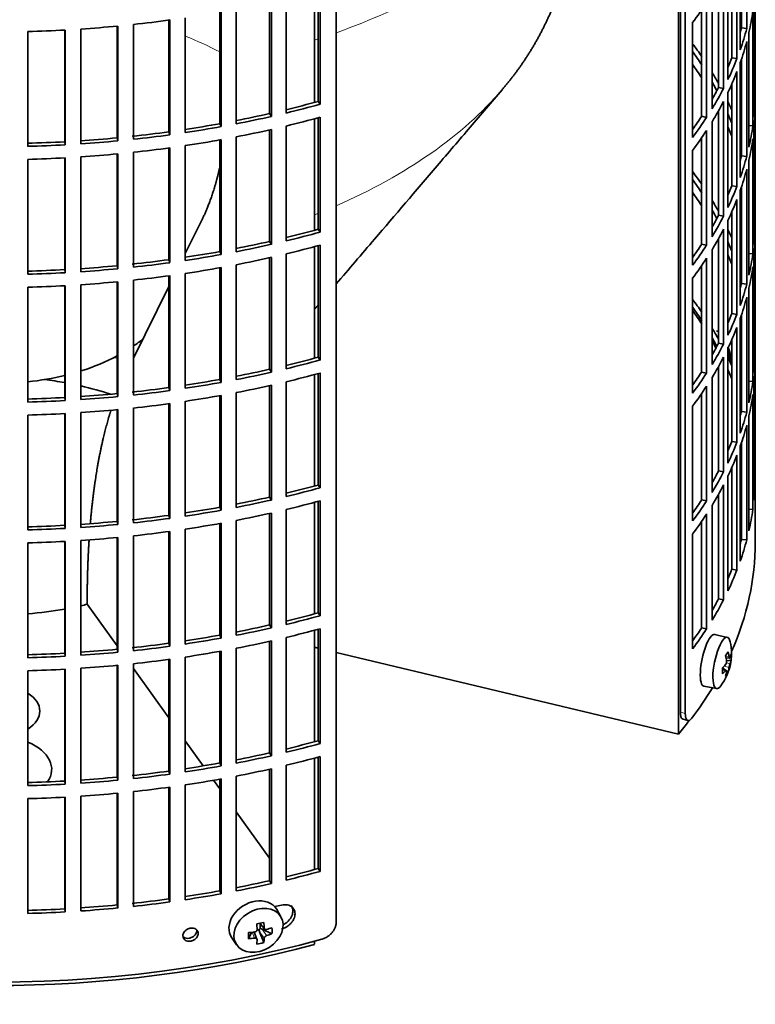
# Model space of a CAD drawing. Header units: millimetres. Extents: x 443 to 1328, y -1093 to 1340.
# Tile 4 of 28: x 1183 to 1322, y -1029 to -844. Entities that reach past the tile are written whole.
import ezdxf

# ---------------------------------------------------------------- set-up
doc = ezdxf.new("R2010")
doc.units = ezdxf.units.MM
for name, color, linetype in [('M5X8_UNI7687', 7, 'Continuous'), ('VSI184-254_GIUNT', 7, 'Continuous'), ('VSI344-454_FILTR', 7, 'Continuous'), ('VSI344-454_SUPPO', 7, 'Continuous')]:
    doc.layers.add(name, color=color, linetype=linetype)

# ---------------------------------------------------------------- blocks, each defined once
blk = doc.blocks.new('SE4')
at = {"layer": 'M5X8_UNI7687', "color": 7, "linetype": 'Continuous', "lineweight": 35}
for p, q in [((1316.35, -959.88), (1314.02, -959.32)), ((1316.11, -963.73), (1316.79, -963.79)), ((1317.06, -964.2), (1316.2, -964.28)), ((1315.99, -966.04), (1315.47, -965.64)), ((1316.17, -966.1), (1315.48, -965.86)), ((1316.5, -966.43), (1316.19, -966.19)), ((1311.96, -969.1), (1314.32, -969.53)), ((1232.3, -1012.56), (1231.51, -1011.17)), ((1228.23, -1013.75), (1229.23, -1014.83)), ((1228.36, -1013.89), (1228.36, -1014.74)), ((1223.05, -1016.5), (1223.96, -1017.81)), ((1226.21, -1016.65), (1226.74, -1015.47)), ((1227.79, -1016.74), (1227.24, -1015.4)), ((1228.19, -1014.93), (1227.76, -1015.02)), ((1229.06, -1017.39), (1228.29, -1015.38)), ((1230.6, -1015.73), (1228.76, -1014.87))]:
    blk.add_line(p, q, dxfattribs=at)
at = {"layer": 'M5X8_UNI7687', "color": 4, "linetype": 'Continuous', "lineweight": 9}
for p, q in [((1316.06, -963.51), (1316.7, -963.57)), ((1316.04, -966.17), (1315.48, -965.98)), ((1316.7, -965.54), (1315.75, -965.32)), ((1316.18, -964.7), (1316.87, -964.86)), ((1228.33, -1013.73), (1229.14, -1014.6)), ((1227.34, -1016.55), (1226.89, -1015.45)), ((1229.14, -1016.58), (1228.29, -1015.38)), ((1228.76, -1014.87), (1229.61, -1016.07))]:
    blk.add_line(p, q, dxfattribs=at)
at = {"layer": 'M5X8_UNI7687', "color": 7, "linetype": 'Continuous', "lineweight": 35}
for centre, start, end in [((1307.15, -908.76), 0.9618, 21.1703), ((1307.15, -962.98), 323.0972, 13.1681)]:
    blk.add_arc(centre, 10, start, end, dxfattribs=at)
for centre, major_axis, ratio, start_param, end_param in [((1315.33, -907.04), (1.01, -4.83), 0.279258, 2.875662, 3.13351), ((1315.33, -907.04), (1.01, -4.83), 0.279258, 1.309438, 1.74625), ((1312.98, -964.21), (1.03, 4.89), 0.279258, 0, 3.149676), ((1315.33, -964.7), (-1.01, -4.83), 0.279258, 2.602715, 6.283185), ((1312.98, -964.21), (1.03, 4.89), 0.279258, 6.275102, 6.283185), ((1309.23, -965.92), (7.56, 5.34), 0.305094, -0.70884, -0.559147), ((1307.11, -963.07), (9.07, -4.21), 0.788675, 0.472009, 0.586568), ((1307.22, -962.9), (7.78, -6.28), 0.739997, 0.659835, 0.774395), ((1307.16, -963.11), (9.95, 0.98), 0.550814, -0.283422, -0.168863), ((1307.16, -962.86), (9.95, -1.02), 0.599492, 6.115611, 6.23017), ((1308.18, -965.08), (8.32, 4.07), 0.785719, 5.841156, 5.990848), ((1307.16, -963.11), (9.95, 0.98), 0.550814, -0.64024, -0.525681), ((1310.27, -961.76), (3.38, -8.62), 0.459156, 0.788486, 0.938178), ((1307.16, -962.86), (9.95, -1.02), 0.599492, -0.524392, -0.409833), ((1307.22, -962.9), (7.78, -6.28), 0.739997, 0.303018, 0.417577), ((1309.23, -960.92), (6.53, -6.56), 0.631658, 0.068863, 0.218555), ((1307.11, -963.07), (9.07, -4.21), 0.788675, 0.115191, 0.22975), ((1315.33, -964.7), (-1.01, -4.83), 0.279258, 0, 0.538878), ((1227.21, -1013.72), (4.23, 2.67), 0.767256, 0, 3.174849), ((1227.21, -1013.72), (4.23, 2.67), 0.767256, 6.249929, 6.283185), ((1225.84, -1014.06), (9.07, 1.85), 0.019763, -1.362564, -1.212872), ((1225.24, -1010.34), (1.53, -9.88), 0.211325, 1.060011, 1.174571), ((1224.95, -1010.4), (2.6, -9.66), 0.345066, 1.029371, 1.14393), ((1225.09, -1010.49), (9.99, 0.35), 0.508283, -1.119427, -1.004868), ((1222.97, -1012.16), (5.99, -7.06), 0.675161, 0.597011, 0.746703), ((1228.72, -1010.95), (-1.49, -9.14), 0.222064, -1.011937, -0.862245), ((1225.09, -1010.49), (9.99, 0.35), 0.508283, 4.80694, 4.9215), ((1228.6, -1015.05), (-0.426, -0.263), 0.771805, 4.793187, 5.319985), ((1228.77, -1015.29), (-0.389, 0.866), 0.498877, 0.936528, 1.454729), ((1228.77, -1015.29), (-0.787, 0.46), 0.398513, 4.948942, 5.467143), ((1225.09, -1010.24), (9.99, -0.39), 0.642024, -1.076849, -0.96229), ((1225.09, -1010.24), (9.99, -0.39), 0.642024, 4.849519, 4.964078), ((1225.24, -1010.34), (1.53, -9.88), 0.211325, 0.703193, 0.817753), ((1225.84, -1009.06), (8.01, -4.64), 0.916989, 5.413008, 5.5627), ((1224.95, -1010.4), (2.6, -9.66), 0.345066, 0.672553, 0.787113)]:
    blk.add_ellipse(centre, major_axis=major_axis, ratio=ratio, start_param=start_param, end_param=end_param, dxfattribs=at)
blk.add_ellipse((1228.07, -1015.08), major_axis=(-4.17, -2.63), ratio=0.767256, dxfattribs=at)
for points in [[(1316.04, -965.01), (1316.05, -965), (1316.06, -964.98), (1316.09, -964.95), (1316.1, -964.92), (1316.12, -964.88), (1316.14, -964.84), (1316.16, -964.8), (1316.17, -964.75), (1316.18, -964.71), (1316.2, -964.66), (1316.2, -964.61), (1316.21, -964.56), (1316.22, -964.51), (1316.22, -964.47), (1316.22, -964.42), (1316.22, -964.38), (1316.21, -964.35), (1316.21, -964.34)], [(1316.7, -963.57), (1316.7, -963.58), (1316.7, -963.61), (1316.71, -963.64), (1316.72, -963.67), (1316.73, -963.7), (1316.74, -963.73), (1316.75, -963.75), (1316.76, -963.76), (1316.77, -963.78), (1316.78, -963.78), (1316.8, -963.79), (1316.81, -963.78), (1316.82, -963.78), (1316.83, -963.76), (1316.84, -963.75), (1316.86, -963.73), (1316.86, -963.71), (1316.87, -963.7)], [(1316.21, -966.31), (1316.21, -966.29), (1316.22, -966.27), (1316.22, -966.24), (1316.22, -966.21), (1316.22, -966.18), (1316.21, -966.16), (1316.2, -966.14), (1316.2, -966.12), (1316.18, -966.11), (1316.17, -966.1), (1316.16, -966.1), (1316.14, -966.1), (1316.12, -966.1), (1316.1, -966.11), (1316.09, -966.13), (1316.06, -966.15), (1316.05, -966.16), (1316.04, -966.17)], [(1316.87, -964.86), (1316.86, -964.87), (1316.86, -964.89), (1316.84, -964.93), (1316.83, -964.96), (1316.82, -965), (1316.81, -965.04), (1316.8, -965.08), (1316.78, -965.13), (1316.77, -965.18), (1316.76, -965.23), (1316.75, -965.27), (1316.74, -965.32), (1316.73, -965.37), (1316.72, -965.41), (1316.71, -965.45), (1316.7, -965.5), (1316.7, -965.52), (1316.7, -965.54)], [(1229.14, -1014.6), (1229.14, -1014.62), (1229.15, -1014.65), (1229.16, -1014.69), (1229.17, -1014.73), (1229.19, -1014.76), (1229.21, -1014.79), (1229.23, -1014.82), (1229.26, -1014.85), (1229.29, -1014.88), (1229.33, -1014.9), (1229.36, -1014.91), (1229.4, -1014.92), (1229.44, -1014.93), (1229.48, -1014.93), (1229.52, -1014.93), (1229.56, -1014.92), (1229.6, -1014.92), (1229.61, -1014.91)], [(1227.34, -1015.39), (1227.36, -1015.39), (1227.39, -1015.38), (1227.44, -1015.37), (1227.48, -1015.35), (1227.52, -1015.33), (1227.57, -1015.31), (1227.61, -1015.28), (1227.64, -1015.25), (1227.68, -1015.21), (1227.71, -1015.18), (1227.74, -1015.14), (1227.76, -1015.1), (1227.78, -1015.06), (1227.79, -1015.02), (1227.8, -1014.97), (1227.81, -1014.93), (1227.81, -1014.9), (1227.81, -1014.88)], [(1229.61, -1016.07), (1229.6, -1016.08), (1229.56, -1016.09), (1229.52, -1016.11), (1229.48, -1016.13), (1229.44, -1016.15), (1229.4, -1016.18), (1229.36, -1016.21), (1229.33, -1016.24), (1229.29, -1016.28), (1229.26, -1016.31), (1229.23, -1016.35), (1229.21, -1016.39), (1229.19, -1016.43), (1229.17, -1016.46), (1229.16, -1016.5), (1229.15, -1016.54), (1229.14, -1016.56), (1229.14, -1016.58)], [(1227.81, -1016.86), (1227.81, -1016.84), (1227.81, -1016.82), (1227.8, -1016.78), (1227.79, -1016.75), (1227.78, -1016.72), (1227.76, -1016.69), (1227.74, -1016.66), (1227.71, -1016.64), (1227.68, -1016.61), (1227.64, -1016.59), (1227.61, -1016.58), (1227.57, -1016.56), (1227.52, -1016.55), (1227.48, -1016.55), (1227.44, -1016.54), (1227.39, -1016.54), (1227.36, -1016.55), (1227.34, -1016.55)]]:
    blk.add_open_spline(points, degree=3, dxfattribs=at)
at = {"layer": 'VSI184-254_GIUNT', "color": 7, "linetype": 'Continuous', "lineweight": 35}
for start_param, end_param in [(-3.841652, -3.755961), (-4.214307, -3.970564), (1.760279, 1.971151)]:
    blk.add_ellipse((1178.13, -892.19), major_axis=(-34.5, 0), ratio=0.57735, start_param=start_param, end_param=end_param, dxfattribs=at)
at = {"layer": 'VSI344-454_FILTR', "color": 7, "linetype": 'Continuous', "lineweight": 35}
for p, q in [((1321.63, -934.64), (1321.63, -701.94)), ((1242.72, -1013.53), (1242.72, -792.26)), ((1308.45, -974.23), (1308.45, -799.16)), ((1307.54, -973.99), (1307.54, -802.55)), ((1320.02, -845.17), (1320.02, -823.53)), ((1319.03, -845.07), (1319.03, -826.84)), ((1318.8, -849.17), (1318.8, -827.53)), ((1318.18, -850.85), (1318.18, -829.22)), ((1317.21, -850.71), (1317.21, -831.56)), ((1316.48, -854.79), (1316.48, -833.16)), ((1314.7, -856.27), (1314.7, -836.58)), ((1315.65, -856.45), (1315.65, -834.81)), ((1321.62, -857.74), (1321.62, -836.1)), ((1239.29, -858.92), (1239.29, -837.93)), ((1239.69, -859.45), (1239.69, -837.81)), ((1230.16, -861.21), (1230.16, -840.19)), ((1230.5, -861.75), (1230.5, -840.11)), ((1233.27, -861.1), (1233.27, -839.47)), ((1312.46, -861.93), (1312.46, -840.29)), ((1313.48, -860.31), (1313.48, -838.67)), ((1321.38, -861.79), (1321.38, -840.16)), ((1220.78, -863.12), (1220.78, -842.08)), ((1221.05, -863.67), (1221.05, -842.03)), ((1223.89, -863.14), (1223.89, -841.5)), ((1311.53, -861.71), (1311.53, -841.68)), ((1321.17, -863.51), (1321.17, -841.87)), ((1211.19, -864.64), (1211.19, -843.6)), ((1211.4, -865.21), (1211.4, -843.57)), ((1214.29, -864.79), (1214.29, -843.15)), ((1184.63, -867.38), (1184.63, -845.74)), ((1191.58, -866.52), (1191.58, -845.46)), ((1191.65, -867.1), (1191.65, -845.46)), ((1194.61, -866.92), (1194.61, -845.28)), ((1201.44, -865.78), (1201.44, -844.73)), ((1201.58, -866.35), (1201.58, -844.71)), ((1204.52, -866.05), (1204.52, -844.41)), ((1309.82, -865.7), (1309.82, -844.06)), ((1319.03, -845.07), (1320.02, -845.17)), ((1320.02, -869.26), (1320.02, -847.62)), ((1320.43, -867.55), (1320.43, -845.91)), ((1317.21, -850.71), (1318.18, -850.85)), ((1319.03, -869.16), (1319.03, -850.93)), ((1318.8, -873.26), (1318.8, -851.62)), ((1318.18, -874.94), (1318.18, -853.3)), ((1314.7, -856.27), (1315.65, -856.45)), ((1317.21, -874.8), (1317.21, -855.65)), ((1316.48, -878.88), (1316.48, -857.24)), ((1321.38, -857.73), (1321.62, -857.74)), ((1239.29, -858.92), (1239.69, -859.45)), ((1314.7, -880.36), (1314.7, -860.67)), ((1315.65, -880.54), (1315.65, -858.9)), ((1321.62, -881.82), (1321.62, -860.18)), ((1230.16, -861.21), (1230.5, -861.75)), ((1239.29, -883.01), (1239.29, -862.01)), ((1239.69, -883.54), (1239.69, -861.9)), ((1311.53, -861.71), (1312.46, -861.93)), ((1220.78, -863.12), (1221.05, -863.67)), ((1230.16, -885.29), (1230.16, -864.28)), ((1230.5, -885.84), (1230.5, -864.2)), ((1233.27, -885.19), (1233.27, -863.55)), ((1312.46, -886.02), (1312.46, -864.38)), ((1313.48, -884.4), (1313.48, -862.76)), ((1320.43, -863.47), (1321.17, -863.51)), ((1321.38, -885.88), (1321.38, -864.24)), ((1201.44, -865.78), (1201.58, -866.35)), ((1211.19, -864.64), (1211.4, -865.21)), ((1220.78, -887.2), (1220.78, -866.17)), ((1221.05, -887.76), (1221.05, -866.12)), ((1223.89, -887.22), (1223.89, -865.59)), ((1311.53, -885.8), (1311.53, -865.77)), ((1321.17, -887.6), (1321.17, -865.96)), ((1191.58, -866.52), (1191.65, -867.1)), ((1211.19, -888.73), (1211.19, -867.68)), ((1211.4, -889.29), (1211.4, -867.66)), ((1214.29, -888.88), (1214.29, -867.24)), ((1184.63, -891.47), (1184.63, -869.83)), ((1191.58, -890.61), (1191.58, -869.55)), ((1191.65, -891.18), (1191.65, -869.54)), ((1194.61, -891), (1194.61, -869.36)), ((1201.44, -889.86), (1201.44, -868.81)), ((1201.58, -890.44), (1201.58, -868.8)), ((1204.52, -890.14), (1204.52, -868.5)), ((1309.82, -889.78), (1309.82, -868.15)), ((1319.03, -869.16), (1320.02, -869.26)), ((1320.02, -893.34), (1320.02, -871.71)), ((1320.43, -891.64), (1320.43, -870)), ((1317.21, -874.8), (1318.18, -874.94)), ((1319.03, -893.24), (1319.03, -875.01)), ((1318.18, -899.03), (1318.18, -877.39)), ((1318.8, -897.34), (1318.8, -875.7)), ((1314.7, -880.36), (1315.65, -880.54)), ((1317.21, -898.89), (1317.21, -879.74)), ((1316.48, -902.97), (1316.48, -881.33)), ((1321.38, -881.82), (1321.62, -881.82)), ((1239.29, -883.01), (1239.69, -883.54)), ((1314.7, -904.45), (1314.7, -884.76)), ((1315.65, -904.62), (1315.65, -882.99)), ((1321.62, -905.91), (1321.62, -884.27)), ((1230.16, -885.29), (1230.5, -885.84)), ((1239.29, -907.1), (1239.29, -886.1)), ((1239.69, -907.63), (1239.69, -885.99)), ((1311.53, -885.8), (1312.46, -886.02)), ((1220.78, -887.2), (1221.05, -887.76)), ((1230.16, -909.38), (1230.16, -888.36)), ((1230.5, -909.92), (1230.5, -888.29)), ((1233.27, -909.28), (1233.27, -887.64)), ((1312.46, -910.1), (1312.46, -888.47)), ((1313.48, -908.49), (1313.48, -886.85)), ((1320.43, -887.55), (1321.17, -887.6)), ((1321.38, -909.97), (1321.38, -888.33)), ((1201.44, -889.86), (1201.58, -890.44)), ((1211.19, -888.73), (1211.4, -889.29)), ((1220.78, -911.29), (1220.78, -890.26)), ((1221.05, -911.84), (1221.05, -890.21)), ((1223.89, -911.31), (1223.89, -889.67)), ((1311.53, -909.89), (1311.53, -889.85)), ((1321.17, -911.69), (1321.17, -890.05)), ((1191.58, -890.61), (1191.65, -891.18)), ((1211.19, -912.81), (1211.19, -891.77)), ((1211.4, -913.38), (1211.4, -891.74)), ((1214.29, -912.96), (1214.29, -891.33)), ((1309.82, -913.87), (1309.82, -892.23)), ((1184.63, -915.55), (1184.63, -893.91)), ((1191.58, -914.69), (1191.58, -893.64)), ((1191.65, -915.27), (1191.65, -893.63)), ((1194.61, -915.09), (1194.61, -893.45)), ((1201.44, -913.95), (1201.44, -892.9)), ((1201.58, -914.52), (1201.58, -892.89)), ((1204.52, -914.22), (1204.52, -892.59)), ((1319.03, -893.24), (1320.02, -893.34)), ((1320.43, -915.72), (1320.43, -894.09)), ((1320.02, -917.43), (1320.02, -895.79)), ((1317.21, -898.89), (1318.18, -899.03)), ((1319.03, -917.33), (1319.03, -899.1)), ((1318.18, -923.11), (1318.18, -901.48)), ((1318.8, -921.43), (1318.8, -899.79)), ((1314.7, -904.45), (1315.65, -904.62)), ((1317.21, -922.97), (1317.21, -903.82)), ((1315.65, -928.71), (1315.65, -907.07)), ((1316.48, -927.05), (1316.48, -905.42)), ((1321.38, -905.9), (1321.62, -905.91)), ((1239.29, -907.1), (1239.69, -907.63)), ((1314.7, -928.53), (1314.7, -908.84)), ((1321.62, -930), (1321.62, -908.36)), ((1230.16, -909.38), (1230.5, -909.92)), ((1239.29, -931.18), (1239.29, -910.19)), ((1239.69, -931.71), (1239.69, -910.07)), ((1311.53, -909.89), (1312.46, -910.1)), ((1220.78, -911.29), (1221.05, -911.84)), ((1230.16, -933.47), (1230.16, -912.45)), ((1230.5, -934.01), (1230.5, -912.37)), ((1233.27, -933.36), (1233.27, -911.73)), ((1312.46, -934.19), (1312.46, -912.55)), ((1313.48, -932.57), (1313.48, -910.93)), ((1320.43, -911.64), (1321.17, -911.69)), ((1321.38, -934.05), (1321.38, -912.42)), ((1201.44, -913.95), (1201.58, -914.52)), ((1211.19, -912.81), (1211.4, -913.38)), ((1220.78, -935.38), (1220.78, -914.34)), ((1221.05, -935.93), (1221.05, -914.29)), ((1223.89, -935.4), (1223.89, -913.76)), ((1311.53, -933.97), (1311.53, -913.94)), ((1321.17, -935.77), (1321.17, -914.13)), ((1191.58, -914.69), (1191.65, -915.27)), ((1211.19, -936.9), (1211.19, -915.86)), ((1211.4, -937.47), (1211.4, -915.83)), ((1214.29, -937.05), (1214.29, -915.41)), ((1309.82, -937.96), (1309.82, -916.32)), ((1184.63, -939.64), (1184.63, -918)), ((1191.58, -938.78), (1191.58, -917.72)), ((1191.65, -939.36), (1191.65, -917.72)), ((1194.61, -939.18), (1194.61, -917.54)), ((1201.44, -938.04), (1201.44, -916.99)), ((1201.58, -938.61), (1201.58, -916.97)), ((1204.52, -938.31), (1204.52, -916.67)), ((1319.03, -917.33), (1320.02, -917.43)), ((1320.43, -939.81), (1320.43, -918.17)), ((1320.02, -941.52), (1320.02, -919.88)), ((1317.21, -922.97), (1318.18, -923.11)), ((1319.03, -941.42), (1319.03, -923.19)), ((1318.18, -947.2), (1318.18, -925.56)), ((1318.8, -945.52), (1318.8, -923.88)), ((1314.7, -928.53), (1315.65, -928.71)), ((1317.21, -947.06), (1317.21, -927.91)), ((1239.29, -931.18), (1239.69, -931.71)), ((1315.65, -952.8), (1315.65, -931.16)), ((1316.48, -951.14), (1316.48, -929.5)), ((1321.38, -929.99), (1321.62, -930)), ((1314.7, -952.62), (1314.7, -932.93)), ((1230.16, -933.47), (1230.5, -934.01)), ((1239.29, -955.27), (1239.29, -934.27)), ((1239.69, -955.8), (1239.69, -934.16)), ((1311.53, -933.97), (1312.46, -934.19)), ((1220.78, -935.38), (1221.05, -935.93)), ((1230.16, -957.55), (1230.16, -936.54)), ((1230.5, -958.1), (1230.5, -936.46)), ((1233.27, -957.45), (1233.27, -935.81)), ((1312.46, -958.28), (1312.46, -936.64)), ((1313.48, -956.66), (1313.48, -935.02)), ((1320.43, -935.73), (1321.17, -935.77)), ((1201.44, -938.04), (1201.58, -938.61)), ((1211.19, -936.9), (1211.4, -937.47)), ((1220.78, -959.46), (1220.78, -938.43)), ((1221.05, -960.02), (1221.05, -938.38)), ((1223.89, -959.48), (1223.89, -937.85)), ((1311.53, -958.06), (1311.53, -938.03)), ((1321.63, -941.99), (1321.63, -937.09)), ((1191.58, -938.78), (1191.65, -939.36)), ((1211.19, -960.99), (1211.19, -939.94)), ((1211.4, -961.55), (1211.4, -939.92)), ((1214.29, -961.14), (1214.29, -939.5)), ((1309.82, -962.04), (1309.82, -940.41)), ((1184.63, -963.72), (1184.63, -942.09)), ((1191.58, -962.87), (1191.58, -941.81)), ((1191.65, -963.44), (1191.65, -941.8)), ((1194.61, -963.26), (1194.61, -941.62)), ((1201.44, -962.12), (1201.44, -941.07)), ((1201.58, -962.7), (1201.58, -941.06)), ((1204.52, -962.4), (1204.52, -940.76)), ((1319.03, -941.42), (1320.02, -941.52)), ((1317.21, -947.06), (1318.18, -947.2)), ((1314.7, -952.62), (1315.65, -952.8)), ((1239.29, -955.27), (1239.69, -955.8)), ((1230.16, -957.55), (1230.5, -958.1)), ((1239.29, -979.36), (1239.29, -958.36)), ((1239.69, -979.89), (1239.69, -958.25)), ((1311.53, -958.06), (1312.46, -958.28)), ((1220.78, -959.46), (1221.05, -960.02)), ((1230.16, -981.64), (1230.16, -960.62)), ((1230.5, -982.18), (1230.5, -960.55)), ((1233.27, -981.54), (1233.27, -959.9)), ((1201.44, -962.12), (1201.58, -962.7)), ((1211.19, -960.99), (1211.4, -961.55)), ((1220.78, -983.55), (1220.78, -962.52)), ((1221.05, -984.1), (1221.05, -962.47)), ((1223.89, -983.57), (1223.89, -961.93)), ((1191.58, -962.87), (1191.65, -963.44)), ((1211.19, -985.07), (1211.19, -964.03)), ((1211.4, -985.64), (1211.4, -964)), ((1214.29, -985.22), (1214.29, -963.59)), ((1184.63, -987.81), (1184.63, -966.17)), ((1191.58, -986.95), (1191.58, -965.89)), ((1191.65, -987.53), (1191.65, -965.89)), ((1194.61, -987.35), (1194.61, -965.71)), ((1201.44, -986.21), (1201.44, -965.16)), ((1201.58, -986.78), (1201.58, -965.15)), ((1204.52, -986.48), (1204.52, -964.85)), ((1308.02, -975.31), (1308.93, -975.55)), ((1239.29, -979.36), (1239.69, -979.89)), ((1230.16, -981.64), (1230.5, -982.18)), ((1239.29, -1003.44), (1239.29, -982.45)), ((1239.69, -1003.97), (1239.69, -982.33)), ((1220.78, -983.55), (1221.05, -984.1)), ((1230.16, -1005.73), (1230.16, -984.71)), ((1230.5, -1006.27), (1230.5, -984.63)), ((1233.27, -1005.62), (1233.27, -983.99)), ((1201.44, -986.21), (1201.58, -986.78)), ((1211.19, -985.07), (1211.4, -985.64)), ((1220.78, -1007.63), (1220.78, -986.6)), ((1221.05, -1008.19), (1221.05, -986.55)), ((1223.89, -1007.66), (1223.89, -986.02)), ((1191.58, -986.95), (1191.65, -987.53)), ((1211.19, -1009.16), (1211.19, -988.12)), ((1211.4, -1009.73), (1211.4, -988.09)), ((1214.29, -1009.31), (1214.29, -987.67)), ((1184.63, -1011.9), (1184.63, -990.26)), ((1191.58, -1011.04), (1191.58, -989.98)), ((1191.65, -1011.61), (1191.65, -989.98)), ((1194.61, -1011.43), (1194.61, -989.8)), ((1201.44, -1010.3), (1201.44, -989.25)), ((1201.58, -1010.87), (1201.58, -989.23)), ((1204.52, -1010.57), (1204.52, -988.93)), ((1239.29, -1003.44), (1239.69, -1003.97)), ((1230.16, -1005.73), (1230.5, -1006.27)), ((1220.78, -1007.63), (1221.05, -1008.19)), ((1201.44, -1010.3), (1201.58, -1010.87)), ((1211.19, -1009.16), (1211.4, -1009.73)), ((1191.58, -1011.04), (1191.65, -1011.61))]:
    blk.add_line(p, q, dxfattribs=at)
at = {"layer": 'VSI344-454_FILTR', "color": 4, "linetype": 'Continuous', "lineweight": 9}
for p, q in [((1308.45, -974.23), (1307.54, -973.99)), ((1216.72, -1015.67), (1216.46, -1015.11))]:
    blk.add_line(p, q, dxfattribs=at)
at = {"layer": 'VSI344-454_FILTR', "color": 7, "linetype": 'Continuous', "lineweight": 35}
for centre, major_axis, start_param, end_param in [((1178.13, -811.15), (143.5, 0), -0.40848, -0.359465), ((1178.13, -835.24), (143.5, 0), -0.129227, -0.080212), ((1178.13, -762.98), (143.5, 0), -1.385871, -1.336842), ((1178.13, -856.87), (142.5, 0), 0.149853, 0.160574), ((1178.13, -762.98), (143.5, 0), 4.757688, 4.806717), ((1178.13, -762.98), (143.5, 0), -1.455685, -1.406655), ((1178.13, -832.79), (142.5, 0), -0.161977, -0.149853), ((1178.13, -832.79), (143.5, 0), -0.199041, -0.150025), ((1178.13, -835.24), (143.5, 0), -0.199041, -0.150025), ((1178.13, -880.96), (143.5, 0), 0.37741, 0.40848), ((1178.13, -880.96), (142.5, 0), 0.359293, 0.39195), ((1178.13, -832.79), (142.5, 0), -0.24208, -0.219666), ((1178.13, -832.79), (143.5, 0), -0.268854, -0.219838), ((1178.13, -883.41), (142.5, 0), 0.359293, 0.39195), ((1178.13, -880.96), (143.5, 0), 0.312025, 0.338667), ((1178.13, -835.24), (143.5, 0), -0.268854, -0.219838), ((1178.13, -880.96), (142.5, 0), 0.297119, 0.318145), ((1178.13, -832.79), (142.5, 0), -0.318145, -0.28948), ((1178.13, -832.79), (143.5, 0), -0.338667, -0.289652), ((1178.13, -856.87), (143.5, 0), 6.223771, 6.272786), ((1178.13, -784.61), (142.5, 0), -1.17351, -1.127231), ((1178.13, -784.61), (143.5, 0), -1.176432, -1.127403), ((1178.13, -835.24), (143.5, 0), -0.338667, -0.289652), ((1178.13, -880.96), (143.5, 0), 0.248961, 0.268854), ((1178.13, -859.32), (143.5, 0), 6.223771, 6.272786), ((1178.13, -784.61), (142.5, 0), -1.243883, -1.197044), ((1178.13, -784.61), (143.5, 0), -1.246245, -1.197216), ((1178.13, -787.06), (143.5, 0), -1.176432, -1.127403), ((1178.13, -832.79), (142.5, 0), -0.39195, -0.359293), ((1178.13, -832.79), (143.5, 0), -0.40848, -0.359465), ((1178.13, -880.96), (142.5, 0), 0.219666, 0.24208), ((1178.13, -784.61), (142.5, 0), -1.314231, -1.266857), ((1178.13, -784.61), (143.5, 0), -1.316058, -1.267029), ((1178.13, -787.06), (143.5, 0), -1.246245, -1.197216), ((1178.13, -835.24), (143.5, 0), -0.40848, -0.359465), ((1178.13, -883.41), (142.5, 0), 0.219666, 0.24208), ((1178.13, -856.87), (143.5, 0), -0.129227, -0.080212), ((1178.13, -784.61), (142.5, 0), -1.455857, -1.406483), ((1178.13, -784.61), (142.5, 0), -1.386044, -1.33667), ((1178.13, -784.61), (143.5, 0), -1.385871, -1.336842), ((1178.13, -787.06), (143.5, 0), -1.316058, -1.267029), ((1178.13, -880.96), (143.5, 0), 0.190538, 0.199041), ((1178.13, -859.32), (143.5, 0), -0.129227, -0.080212), ((1178.13, -784.61), (142.5, 0), 4.757515, 4.806889), ((1178.13, -784.61), (143.5, 0), 4.757688, 4.806717), ((1178.13, -784.61), (143.5, 0), -1.455685, -1.406655), ((1178.13, -787.06), (143.5, 0), -1.385871, -1.336842), ((1178.13, -880.96), (142.5, 0), 0.149853, 0.160574), ((1178.13, -787.06), (143.5, 0), 4.757688, 4.806717), ((1178.13, -787.06), (143.5, 0), -1.455685, -1.406655), ((1178.13, -856.87), (142.5, 0), -0.161977, -0.149853), ((1178.13, -856.87), (143.5, 0), -0.199041, -0.150025), ((1178.13, -859.32), (143.5, 0), -0.199041, -0.150025), ((1178.13, -905.05), (143.5, 0), 0.37741, 0.40848), ((1178.13, -905.05), (142.5, 0), 0.359293, 0.39195), ((1178.13, -856.87), (142.5, 0), -0.24208, -0.219666), ((1178.13, -856.87), (143.5, 0), -0.268854, -0.219838), ((1178.13, -907.5), (142.5, 0), 0.359293, 0.39195), ((1178.13, -859.32), (143.5, 0), -0.268854, -0.219838), ((1178.13, -905.05), (143.5, 0), 0.312025, 0.338667), ((1178.13, -905.05), (142.5, 0), 0.297119, 0.318145), ((1178.13, -856.87), (142.5, 0), -0.318145, -0.28948), ((1178.13, -856.87), (143.5, 0), -0.338667, -0.289652), ((1178.13, -880.96), (143.5, 0), 6.223771, 6.272786), ((1178.13, -808.7), (142.5, 0), -1.17351, -1.127231), ((1178.13, -808.7), (143.5, 0), -1.176432, -1.127403), ((1178.13, -859.32), (143.5, 0), -0.338667, -0.289652), ((1178.13, -905.05), (143.5, 0), 0.248961, 0.268854), ((1178.13, -883.41), (143.5, 0), 6.223771, 6.272786), ((1178.13, -808.7), (142.5, 0), -1.243883, -1.197044), ((1178.13, -808.7), (143.5, 0), -1.246245, -1.197216), ((1178.13, -811.15), (143.5, 0), -1.176432, -1.127403), ((1178.13, -856.87), (142.5, 0), -0.39195, -0.359293), ((1178.13, -856.87), (143.5, 0), -0.40848, -0.359465), ((1178.13, -905.05), (142.5, 0), 0.219666, 0.24208), ((1178.13, -808.7), (142.5, 0), -1.314231, -1.266857), ((1178.13, -808.7), (143.5, 0), -1.316058, -1.267029), ((1178.13, -811.15), (143.5, 0), -1.246245, -1.197216), ((1178.13, -859.32), (143.5, 0), -0.40848, -0.359465), ((1178.13, -907.5), (142.5, 0), 0.219666, 0.24208), ((1178.13, -880.96), (143.5, 0), -0.129227, -0.080212), ((1178.13, -808.7), (142.5, 0), -1.455857, -1.406483), ((1178.13, -808.7), (142.5, 0), -1.386044, -1.33667), ((1178.13, -808.7), (143.5, 0), -1.385871, -1.336842), ((1178.13, -811.15), (143.5, 0), -1.316058, -1.267029), ((1178.13, -905.05), (143.5, 0), 0.190538, 0.199041), ((1178.13, -883.41), (143.5, 0), -0.129227, -0.080212), ((1178.13, -808.7), (142.5, 0), 4.757515, 4.806889), ((1178.13, -808.7), (143.5, 0), 4.757688, 4.806717), ((1178.13, -808.7), (143.5, 0), -1.455685, -1.406655), ((1178.13, -811.15), (143.5, 0), -1.385871, -1.336842), ((1178.13, -905.05), (142.5, 0), 0.149853, 0.160574), ((1178.13, -811.15), (143.5, 0), 4.757688, 4.806717), ((1178.13, -811.15), (143.5, 0), -1.455685, -1.406655), ((1178.13, -880.96), (142.5, 0), -0.161977, -0.149853), ((1178.13, -880.96), (143.5, 0), -0.199041, -0.150025), ((1178.13, -883.41), (143.5, 0), -0.199041, -0.150025), ((1178.13, -929.13), (143.5, 0), 0.37741, 0.40848), ((1178.13, -929.13), (142.5, 0), 0.359293, 0.39195), ((1178.13, -880.96), (142.5, 0), -0.24208, -0.219666), ((1178.13, -880.96), (143.5, 0), -0.268854, -0.219838), ((1178.13, -883.41), (143.5, 0), -0.268854, -0.219838), ((1178.13, -929.13), (143.5, 0), 0.312025, 0.338667), ((1178.13, -929.13), (142.5, 0), 0.297119, 0.318145), ((1178.13, -880.96), (142.5, 0), -0.318145, -0.28948), ((1178.13, -880.96), (143.5, 0), -0.338667, -0.289652), ((1178.13, -883.41), (143.5, 0), -0.338667, -0.289652), ((1178.13, -905.05), (143.5, 0), 6.223771, 6.272786), ((1178.13, -832.79), (142.5, 0), -1.17351, -1.127231), ((1178.13, -832.79), (143.5, 0), -1.176432, -1.127403), ((1178.13, -929.13), (143.5, 0), 0.250578, 0.268854), ((1178.13, -907.5), (143.5, 0), 6.223771, 6.272786), ((1178.13, -832.79), (142.5, 0), -1.243883, -1.197044), ((1178.13, -832.79), (143.5, 0), -1.246245, -1.197216), ((1178.13, -835.24), (143.5, 0), -1.176432, -1.127403), ((1178.13, -880.96), (142.5, 0), -0.39195, -0.359293), ((1178.13, -880.96), (143.5, 0), -0.40848, -0.359465), ((1178.13, -929.13), (142.5, 0), 0.219666, 0.24208), ((1178.13, -832.79), (142.5, 0), -1.314231, -1.266857), ((1178.13, -832.79), (143.5, 0), -1.316058, -1.267029), ((1178.13, -835.24), (143.5, 0), -1.246245, -1.197216), ((1178.13, -883.41), (143.5, 0), -0.40848, -0.359465), ((1178.13, -905.05), (143.5, 0), -0.129227, -0.080212), ((1178.13, -832.79), (142.5, 0), -1.455857, -1.406483), ((1178.13, -832.79), (142.5, 0), -1.386044, -1.33667), ((1178.13, -832.79), (143.5, 0), -1.385871, -1.336842), ((1178.13, -835.24), (143.5, 0), -1.316058, -1.267029), ((1178.13, -929.13), (143.5, 0), 0.190538, 0.199041), ((1178.13, -907.5), (143.5, 0), -0.129227, -0.080212), ((1178.13, -832.79), (142.5, 0), 4.757515, 4.806889), ((1178.13, -832.79), (143.5, 0), 4.757688, 4.806717), ((1178.13, -832.79), (143.5, 0), -1.455685, -1.406655), ((1178.13, -835.24), (143.5, 0), -1.385871, -1.336842), ((1178.13, -929.13), (142.5, 0), 0.149853, 0.160574), ((1178.13, -835.24), (143.5, 0), 4.757688, 4.806717), ((1178.13, -835.24), (143.5, 0), -1.455685, -1.406655), ((1178.13, -905.05), (142.5, 0), -0.160574, -0.149853), ((1178.13, -905.05), (143.5, 0), -0.199041, -0.150025), ((1178.13, -907.5), (143.5, 0), -0.199041, -0.150025), ((1178.13, -905.05), (142.5, 0), -0.24208, -0.219666), ((1178.13, -905.05), (143.5, 0), -0.268854, -0.219838), ((1178.13, -907.5), (143.5, 0), -0.268854, -0.219838), ((1178.13, -905.05), (142.5, 0), -0.318145, -0.28948), ((1178.13, -905.05), (143.5, 0), -0.338667, -0.289652), ((1178.13, -856.87), (142.5, 0), -1.17351, -1.127231), ((1178.13, -907.5), (143.5, 0), -0.338667, -0.289652), ((1178.13, -929.13), (143.5, 0), 6.223771, 6.272786), ((1178.13, -856.87), (143.5, 0), -1.176432, -1.127403), ((1178.13, -856.87), (142.5, 0), -1.243883, -1.197044), ((1178.13, -856.87), (143.5, 0), -1.246245, -1.197216), ((1178.13, -859.32), (143.5, 0), -1.176432, -1.127403), ((1178.13, -905.05), (142.5, 0), -0.39195, -0.359293), ((1178.13, -905.05), (143.5, 0), -0.40848, -0.359465), ((1178.13, -856.87), (142.5, 0), -1.314231, -1.266857), ((1178.13, -856.87), (143.5, 0), -1.316058, -1.267029), ((1178.13, -859.32), (143.5, 0), -1.246245, -1.197216), ((1178.13, -907.5), (143.5, 0), -0.40848, -0.359465), ((1178.13, -929.13), (143.5, 0), -0.129227, -0.080212), ((1178.13, -856.87), (142.5, 0), -1.455857, -1.406483), ((1178.13, -856.87), (143.5, 0), -1.455685, -1.406655), ((1178.13, -856.87), (142.5, 0), -1.386044, -1.33667), ((1178.13, -856.87), (143.5, 0), -1.385871, -1.336842), ((1178.13, -859.32), (143.5, 0), -1.316058, -1.267029), ((1178.13, -856.87), (142.5, 0), 4.757515, 4.806889), ((1178.13, -856.87), (143.5, 0), 4.757688, 4.806717), ((1178.13, -859.32), (143.5, 0), -1.385871, -1.336842), ((1178.13, -941.99), (143.5, 0), 3.141593, 5.158357), ((1178.13, -859.32), (143.5, 0), 4.757688, 4.806717), ((1178.13, -859.32), (143.5, 0), -1.455685, -1.406655), ((1178.13, -941.99), (-143.5, 0), 2.890798, 3.141593), ((1178.13, -929.13), (142.5, 0), -0.160574, -0.149853), ((1178.13, -929.13), (143.5, 0), -0.199041, -0.150025), ((1178.13, -929.13), (142.5, 0), -0.24208, -0.219666), ((1178.13, -929.13), (143.5, 0), -0.268854, -0.219838), ((1178.13, -929.13), (142.5, 0), -0.318145, -0.28948), ((1178.13, -929.13), (143.5, 0), -0.338667, -0.289652), ((1178.13, -880.96), (142.5, 0), -1.17351, -1.127231), ((1178.13, -880.96), (143.5, 0), -1.176432, -1.127403), ((1178.13, -880.96), (142.5, 0), -1.243883, -1.197044), ((1178.13, -880.96), (143.5, 0), -1.246245, -1.197216), ((1178.13, -883.41), (143.5, 0), -1.176432, -1.127403), ((1178.13, -929.13), (142.5, 0), -0.39195, -0.359293), ((1178.13, -929.13), (143.5, 0), -0.40848, -0.359465), ((1178.13, -880.96), (142.5, 0), -1.314231, -1.266857), ((1178.13, -880.96), (143.5, 0), -1.316058, -1.267029), ((1178.13, -883.41), (143.5, 0), -1.246245, -1.197216), ((1178.13, -880.96), (142.5, 0), -1.455857, -1.406483), ((1178.13, -880.96), (143.5, 0), -1.455685, -1.406655), ((1178.13, -880.96), (142.5, 0), -1.386044, -1.33667), ((1178.13, -880.96), (143.5, 0), -1.385871, -1.336842), ((1178.13, -883.41), (143.5, 0), -1.316058, -1.267029), ((1178.13, -880.96), (142.5, 0), 4.757515, 4.806889), ((1178.13, -880.96), (143.5, 0), 4.757688, 4.806717), ((1178.13, -883.41), (143.5, 0), -1.385871, -1.336842), ((1178.13, -883.41), (143.5, 0), 4.757688, 4.806717), ((1178.13, -883.41), (143.5, 0), -1.455685, -1.406655), ((1178.13, -941.99), (-143.5, 0), -3.552654, -3.478605), ((1178.13, -905.05), (142.5, 0), -1.17351, -1.127231), ((1178.13, -905.05), (143.5, 0), -1.176432, -1.127403), ((1178.13, -905.05), (142.5, 0), -1.243883, -1.197044), ((1178.13, -905.05), (143.5, 0), -1.246245, -1.197216), ((1178.13, -907.5), (143.5, 0), -1.176432, -1.127403), ((1178.13, -905.05), (142.5, 0), -1.314231, -1.266857), ((1178.13, -905.05), (143.5, 0), -1.316058, -1.267029), ((1178.13, -907.5), (143.5, 0), -1.246245, -1.197216), ((1178.13, -905.05), (142.5, 0), -1.455857, -1.406483), ((1178.13, -905.05), (143.5, 0), -1.455685, -1.406655), ((1178.13, -905.05), (142.5, 0), -1.386044, -1.33667), ((1178.13, -905.05), (143.5, 0), -1.385871, -1.336842), ((1178.13, -907.5), (143.5, 0), -1.316058, -1.267029), ((1178.13, -905.05), (142.5, 0), 4.757515, 4.806889), ((1178.13, -905.05), (143.5, 0), 4.757688, 4.806717), ((1178.13, -907.5), (143.5, 0), -1.385871, -1.336842), ((1178.13, -907.5), (143.5, 0), 4.757688, 4.806717), ((1178.13, -907.5), (143.5, 0), -1.455685, -1.406655), ((1178.13, -929.13), (142.5, 0), -1.17351, -1.127231), ((1178.13, -929.13), (143.5, 0), -1.176432, -1.127403), ((1178.13, -929.13), (142.5, 0), -1.243883, -1.197044), ((1178.13, -929.13), (143.5, 0), -1.246245, -1.197216), ((1178.13, -929.13), (142.5, 0), -1.314231, -1.266857), ((1178.13, -929.13), (143.5, 0), -1.316058, -1.267029), ((1178.13, -929.13), (142.5, 0), -1.455857, -1.406483), ((1178.13, -929.13), (143.5, 0), -1.455685, -1.406655), ((1178.13, -929.13), (142.5, 0), -1.386044, -1.33667), ((1178.13, -929.13), (143.5, 0), -1.385871, -1.336842), ((1178.13, -933.62), (143.5, 0), -1.192685, -1.182853), ((1178.13, -929.13), (142.5, 0), 4.757515, 4.806889), ((1178.13, -929.13), (143.5, 0), 4.757688, 4.806717)]:
    blk.add_ellipse(centre, major_axis=major_axis, ratio=0.57735, start_param=start_param, end_param=end_param, dxfattribs=at)
for points, knots in [([(1321.63, -937.09), (1321.63, -937.15), (1321.63, -937.25), (1321.63, -937.37), (1321.63, -937.39), (1321.62, -937.16), (1321.62, -936.75), (1321.62, -936.21), (1321.63, -935.67), (1321.63, -935.24), (1321.63, -934.89), (1321.63, -934.73), (1321.63, -934.64)], [0, 0, 0, 0, 0.064066, 0.126815, 0.254692, 0.378277, 0.50107, 0.625893, 0.749447, 0.833633, 0.916759, 1, 1, 1, 1]), ([(1321.63, -935.87), (1321.63, -935.95), (1321.63, -936.17), (1321.63, -936.5), (1321.63, -936.85), (1321.63, -937.01), (1321.63, -937.09)], [0.6954056, 0.6954056, 0.6954056, 0.6954056, 0.7494469, 0.8336333, 0.9167592, 1, 1, 1, 1]), ([(1308.02, -975.31), (1307.98, -975.3), (1307.88, -975.26), (1307.75, -975.1), (1307.65, -974.87), (1307.59, -974.63), (1307.56, -974.44), (1307.54, -974.22), (1307.54, -974.07), (1307.54, -973.99)], [0.4220372, 0.4220372, 0.4220372, 0.4220372, 0.49974, 0.6239375, 0.7501535, 0.8127421, 0.8748331, 0.9370469, 1, 1, 1, 1]), ([(1308.45, -974.23), (1308.45, -974.28), (1308.45, -974.37), (1308.46, -974.5), (1308.47, -974.62), (1308.48, -974.74), (1308.5, -974.85), (1308.52, -974.95), (1308.57, -975.13), (1308.65, -975.34), (1308.81, -975.52), (1309, -975.59), (1309.18, -975.54), (1309.33, -975.46), (1309.44, -975.37), (1309.56, -975.25), (1309.64, -975.15), (1309.68, -975.1)], [0, 0, 0, 0, 0.036092, 0.07186, 0.10742, 0.142884, 0.178369, 0.213992, 0.249865, 0.376032, 0.500265, 0.624304, 0.750267, 0.812832, 0.874898, 0.937082, 1, 1, 1, 1]), ([(1232.41, -1014.81), (1232.56, -1014.77), (1232.84, -1014.69), (1233.27, -1014.48), (1233.69, -1014.22), (1234.07, -1013.88), (1234.45, -1013.45), (1234.83, -1012.8), (1235.02, -1011.95), (1234.84, -1011.21), (1234.38, -1010.59), (1233.59, -1010.17), (1232.79, -1010.27), (1232.41, -1010.32)], [0, 0, 0, 0, 0.053459, 0.108873, 0.166241, 0.225564, 0.286842, 0.368684, 0.501097, 0.624779, 0.701219, 0.857925, 1, 1, 1, 1]), ([(1234.23, -1010.4), (1234.27, -1010.45), (1234.46, -1010.75), (1234.62, -1011.38), (1234.45, -1012.21), (1233.99, -1013.05), (1233.38, -1013.68), (1232.84, -1013.95), (1232.69, -1014.02)], [0.3390411, 0.3390411, 0.3390411, 0.3390411, 0.3686839, 0.5010967, 0.6247787, 0.7012187, 0.8579249, 0.9145567, 0.9145567, 0.9145567, 0.9145567]), ([(1213.82, -1016.12), (1213.83, -1016.01), (1213.85, -1015.79), (1214.01, -1015.46), (1214.28, -1015.12), (1214.71, -1014.82), (1215.28, -1014.64), (1215.85, -1014.65), (1216.32, -1014.85), (1216.66, -1015.2), (1216.7, -1015.51), (1216.72, -1015.67)], [0, 0, 0, 0, 0.084454, 0.168831, 0.25477, 0.378375, 0.501304, 0.626685, 0.750981, 0.875806, 1, 1, 1, 1]), ([(1240.03, -1016.74), (1240.08, -1016.73), (1240.18, -1016.7), (1240.33, -1016.64), (1240.48, -1016.58), (1240.63, -1016.51), (1240.77, -1016.44), (1240.92, -1016.36), (1241.18, -1016.19), (1241.54, -1015.92), (1241.95, -1015.5), (1242.28, -1015.03), (1242.49, -1014.61), (1242.61, -1014.27), (1242.67, -1014.02), (1242.71, -1013.77), (1242.72, -1013.61), (1242.72, -1013.53)], [0, 0, 0, 0, 0.036074, 0.071835, 0.107394, 0.142867, 0.178369, 0.214015, 0.24992, 0.375515, 0.499618, 0.623903, 0.749864, 0.812552, 0.874725, 0.937001, 1, 1, 1, 1]), ([(1213.82, -1016.22), (1213.87, -1016.27), (1214.04, -1016.42), (1214.44, -1016.59), (1215, -1016.6), (1215.57, -1016.42), (1216, -1016.11), (1216.27, -1015.77), (1216.43, -1015.44), (1216.45, -1015.22), (1216.46, -1015.11)], [0.1929745, 0.1929745, 0.1929745, 0.1929745, 0.2496847, 0.3738706, 0.4991399, 0.6219592, 0.7454545, 0.8313176, 0.915596, 1, 1, 1, 1]), ([(1216.72, -1015.67), (1216.71, -1015.78), (1216.69, -1016), (1216.53, -1016.32), (1216.26, -1016.67), (1215.83, -1016.97), (1215.26, -1017.15), (1214.7, -1017.14), (1214.22, -1016.94), (1213.88, -1016.59), (1213.84, -1016.27), (1213.82, -1016.12)], [0, 0, 0, 0, 0.084454, 0.168831, 0.25477, 0.378375, 0.501304, 0.626685, 0.750981, 0.875806, 1, 1, 1, 1])]:
    blk.add_open_spline(points, degree=3, knots=knots, dxfattribs=at)
at = {"layer": 'VSI344-454_SUPPO', "color": 7, "linetype": 'Continuous', "lineweight": 35}
for p, q in [((1307.16, -978.14), (1307.16, -803.98)), ((1238.61, -859.11), (1238.61, -838.11)), ((1267.96, -863.74), (1273.94, -856.72)), ((1273.91, -856.73), (1274.31, -856.28)), ((1238.61, -883.19), (1238.61, -862.19)), ((1214.29, -887.54), (1217.52, -881.02)), ((1238.61, -907.28), (1238.61, -886.28)), ((1204.52, -907.29), (1211.19, -893.81)), ((1238.61, -931.37), (1238.61, -910.37)), ((1238.61, -955.45), (1238.61, -934.45)), ((1195.81, -953.44), (1195.81, -953.64)), ((1195.81, -953.64), (1201.44, -961.48)), ((1238.61, -979.54), (1238.61, -958.54)), ((1239.29, -961.91), (1238.61, -961.74)), ((1307.16, -978.14), (1242.72, -962.73)), ((1204.52, -965.77), (1211.19, -975.07)), ((1214.29, -979.39), (1217.66, -984.09)), ((1238.61, -1003.63), (1238.61, -982.63)), ((1219.61, -986.81), (1220.78, -988.44)), ((1223.89, -992.77), (1230.16, -1001.51)), ((1238.61, -1017.71), (1238.61, -1017.13))]:
    blk.add_line(p, q, dxfattribs=at)
at = {"layer": 'VSI344-454_SUPPO', "color": 4, "linetype": 'Continuous', "lineweight": 9}
for centre, major_axis, start_param, end_param in [((1178.13, -786.21), (122, 0), 5.270305, 5.645632), ((1178.13, -876.77), (63.54, 0), 0.834953, 0.965361), ((1178.13, -786.21), (122, 0), -1.052104, -1.045723), ((1178.13, -829.47), (106.8, 0), 5.361828, 5.825526), ((1178.13, -829.47), (106.8, 0), -0.968818, -0.961131), ((1178.13, -879.36), (68.63, 0), -0.492178, -0.487557), ((1178.13, -929.55), (45, 0), 1.026301, 1.039996)]:
    blk.add_ellipse(centre, major_axis=major_axis, ratio=0.57735, start_param=start_param, end_param=end_param, dxfattribs=at)
at = {"layer": 'VSI344-454_SUPPO', "color": 7, "linetype": 'Continuous', "lineweight": 35}
for centre, major_axis, start_param, end_param in [((1178.13, -829.47), (106.8, 0), -0.457659, -0.453595), ((1178.13, -929.75), (-142.5, 0), 3.500885, 3.533543), ((1178.13, -929.75), (-142.5, 0), 3.442607, 3.459738), ((1178.13, -936.69), (-45, 0), 4.408949, 4.496203), ((1178.13, -936.69), (-45, 0), 4.198439, 4.337394), ((1178.13, -929.75), (-142.5, 0), 3.292267, 3.302166), ((1178.13, -929.75), (45, 0), 4.857298, 5.015829), ((1178.13, -929.75), (45, 0), -1.195801, -1.166986), ((1178.13, -973.77), (8.75, 0), -0.73379, 0.73379), ((1178.13, -943.22), (-142.5, 0), -3.579922, -3.545535), ((1178.13, -984.74), (-11, 0), 2.759244, 4.080416), ((1178.13, -943.22), (-142.5, 0), 1.132467, 2.009125)]:
    blk.add_ellipse(centre, major_axis=major_axis, ratio=0.57735, start_param=start_param, end_param=end_param, dxfattribs=at)
for points, degree, knots in [([(1287.92, -822.88), (1287.69, -825.34), (1287.3, -827.74), (1286.39, -833.18), (1284.61, -838.24), (1282.83, -843.3), (1280.19, -847.89), (1277.57, -852.47), (1274.13, -856.5)], 2, [0.1395028, 0.1395028, 0.1395028, 0.25, 0.25, 0.5, 0.5, 0.75, 0.75, 1, 1, 1]), ([(1242.72, -893.29), (1245.08, -890.53), (1251.25, -883.32), (1259.69, -873.43), (1265.85, -866.21), (1267.96, -863.74)], 3, [0.1202731, 0.1202731, 0.1202731, 0.1202731, 0.3333333, 0.6666667, 0.8362131, 0.8362131, 0.8362131, 0.8362131]), ([(1220.86, -870.99), (1220.41, -873.02), (1219.87, -874.86), (1218.85, -878.33), (1217.52, -881.02)], 2, [0.6182412, 0.6182412, 0.6182412, 0.75, 0.75, 1, 1, 1]), ([(1200.33, -916.99), (1200.08, -917.76), (1199.85, -918.55), (1198.52, -923.07), (1197.62, -928.51), (1196.86, -933.14), (1196.41, -938.37)], 2, [0.2059093, 0.2059093, 0.2059093, 0.25, 0.25, 0.5, 0.5, 0.7128914, 0.7128914, 0.7128914])]:
    blk.add_open_spline(points, degree=degree, knots=knots, dxfattribs=at)
for points, degree in [([(1238.76, -897.92), (1238.94, -897.72), (1239.11, -897.51), (1239.29, -897.31)], 3), ([(1196.18, -941.42), (1195.81, -947.13), (1195.81, -953.44)], 2)]:
    blk.add_open_spline(points, degree=degree, dxfattribs=at)

msp = doc.modelspace()

# ---------------------------------------------------------------- block references
msp.add_blockref('SE4', (0, 0))

doc.saveas('drawing.dxf')
